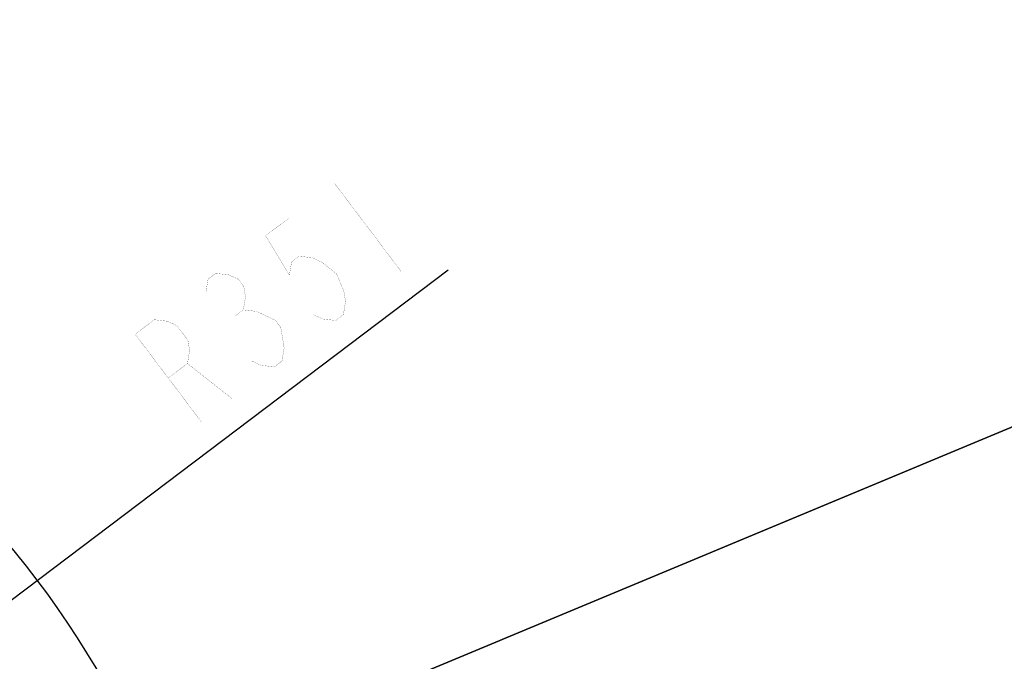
# Model space of a CAD drawing. Header units: millimetres. Extents: x 0 to 8410, y 0 to 5940.
# Tile 82 of 122: x 5145 to 5728, y 2116 to 2495. Entities that reach past the tile are written whole.
import ezdxf

# ---------------------------------------------------------------- set-up
doc = ezdxf.new("R2010")
doc.units = ezdxf.units.MM
doc.header["$LTSCALE"] = 462.55
doc.layers.get('0').update_dxf_attribs({"linetype": 'CONTINUOUS'})
doc.layers.add('204102000021_DXF_DIMENSION', color=7, linetype='CONTINUOUS')
doc.styles.get("Standard").update_dxf_attribs({"font": 'txt', "width": 0.7})
doc.dimstyles.new('DIMSTYLE_12', dxfattribs={"dimtxt": 65, "dimasz": 50, "dimexe": 1, "dimexo": 0, "dimtad": 1, "dimdsep": 46, "dimtxsty": 'Standard', "dimblk": '_FILLED', "dimblk1": '_FILLED', "dimblk2": '_FILLED', "dimcen": 0.09, "dimclrt": 5, "dimazin": 2, "dimtp": 0.5, "dimtm": 0.5, "dimtfac": 1, "dimtofl": 0, "dimtmove": 0, "dimatfit": 3, "dimldrblk": '_FILLED', "dimfxl": 0, "dimtolj": 1, "dimarcsym": 0})
doc.dimstyles.new('DIMSTYLE_13', dxfattribs={"dimtxt": 65, "dimasz": 50, "dimexe": 1, "dimexo": 0, "dimtad": 1, "dimdec": 1, "dimdsep": 46, "dimtxsty": 'Standard', "dimblk": '_FILLED', "dimblk1": '_FILLED', "dimblk2": '_FILLED', "dimcen": 0.09, "dimclrt": 5, "dimazin": 2, "dimtp": 1.2, "dimtm": 1.2, "dimtfac": 1, "dimtdec": 1, "dimtofl": 0, "dimtmove": 0, "dimatfit": 3, "dimldrblk": '_FILLED', "dimfxl": 0, "dimtolj": 1, "dimarcsym": 0})
doc.dimstyles.new('DIMSTYLE_14', dxfattribs={"dimtxt": 65, "dimasz": 50, "dimexe": 1, "dimexo": 0, "dimgap": 3.25, "dimtad": 0, "dimtih": 1, "dimtoh": 1, "dimdec": 1, "dimdsep": 46, "dimtxsty": 'Standard', "dimblk": '_FILLED', "dimblk1": '_FILLED', "dimblk2": '_FILLED', "dimcen": 0.09, "dimclrt": 5, "dimazin": 2, "dimtp": 0.5, "dimtm": 0.5, "dimtfac": 1, "dimtdec": 65535, "dimtofl": 0, "dimtmove": 0, "dimatfit": 3, "dimldrblk": '_FILLED', "dimfxl": 0, "dimtolj": 1, "dimarcsym": 0})

# ---------------------------------------------------------------- blocks, each defined once
blk = doc.blocks.new('_FILLED')
at = {"color": 0, "linetype": 'ByBlock'}
blk.add_solid([(0, 0), (-1, 0.17), (-1, -0.17)], dxfattribs=at)
blk = doc.blocks.new('*D24')
at = {"layer": '204102000021_DXF_DIMENSION', "color": 2, "linetype": 'Continuous'}
for p, q in [((4713.77, 1829.56), (5398.84, 2347.15)), ((4993.83, 2041.15), (4713.77, 1829.56)), ((4993.83, 2041.15), (4993.83, 2041.15))]:
    blk.add_line(p, q, dxfattribs=at)
at = {"layer": '204102000021_DXF_DIMENSION', "color": 2, "linetype": 'Continuous', "xscale": 50, "yscale": 50, "zscale": 50, "rotation": 217.0737599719}
blk.add_blockref('_FILLED', (4993.83, 2041.15), dxfattribs=at)
blk = doc.blocks.new('*D25')
at = {"layer": '204102000021_DXF_DIMENSION', "color": 2, "linetype": 'Continuous'}
for p, q in [((4713.77, 1829.56), (6309.86, 2495.22)), ((6057.54, 2389.99), (4713.77, 1829.56)), ((6057.54, 2389.99), (6057.54, 2389.99))]:
    blk.add_line(p, q, dxfattribs=at)
at = {"layer": '204102000021_DXF_DIMENSION', "color": 2, "linetype": 'Continuous', "xscale": 50, "yscale": 50, "zscale": 50, "rotation": 202.638452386}
blk.add_blockref('_FILLED', (6057.54, 2389.99), dxfattribs=at)
blk = doc.blocks.new('*D26')
at = {"layer": '204102000021_DXF_DIMENSION', "color": 2, "linetype": 'Continuous'}
for start, end in [(94.79143, 165), (0, 69.84377)]:
    blk.add_arc((4713.77, 1829.56), 554.1, start, end, dxfattribs=at)
for points in [[(4185.56, 2023.2), (4178.56, 1972.97), (4201.77, 2018.07)], [(5257.12, 1879.13), (5267.87, 1829.56), (5274.11, 1879.89)]]:
    blk.add_solid(points, dxfattribs=at)

msp = doc.modelspace()

# ---------------------------------------------------------------- linework, layer by layer
at = {"layer": '204102000021_DXF_DIMENSION', "color": 5, "linetype": 'Continuous', "const_width": 0.1}
for points in [[(5331.705, 2398.26), (5370.888, 2346.398)], [(5304.477, 2377.689), (5290.863, 2367.403), (5304.921, 2344.08), (5306.194, 2351.83), (5310.731, 2355.258), (5318.535, 2354.365), (5324.069, 2351.758), (5332.868, 2344.828), (5337.13, 2334.47), (5338.126, 2328.434), (5336.853, 2320.684), (5332.316, 2317.255), (5324.512, 2318.149), (5318.978, 2320.756)], [(5255.556, 2333.939), (5256.829, 2341.689), (5261.367, 2345.118), (5269.17, 2344.224), (5274.704, 2341.617), (5277.97, 2337.295), (5278.966, 2331.259), (5277.693, 2323.508), (5285.497, 2322.615), (5291.031, 2320.007), (5296.565, 2317.4), (5299.83, 2313.078), (5300.826, 2307.042), (5301.823, 2301.006), (5300.55, 2293.256), (5296.012, 2289.827), (5288.209, 2290.72), (5282.675, 2293.328)], [(5273.155, 2320.08), (5277.693, 2323.508)], [(5252.902, 2257.256), (5213.719, 2309.118), (5225.064, 2317.689), (5232.867, 2316.796), (5238.401, 2314.188), (5244.932, 2305.545), (5245.928, 2299.509), (5244.655, 2291.758), (5233.31, 2283.187)], [(5244.655, 2291.758), (5271.054, 2270.97)]]:
    msp.add_lwpolyline(points, dxfattribs=at)

# ---------------------------------------------------------------- dimensions: what is measured, and where the dimension line sits
at = {"layer": '204102000021_DXF_DIMENSION', "color": 2, "linetype": 'Continuous'}
for center, mpoint, dimstyle, picture, middle in [((4713.77352, 1829.56146), (6057.54055, 2389.99036), 'DIMSTYLE_13', '*D25', (6093.63155, 2422.64902)), ((4713.774, 1829.561), (4993.828, 2041.151), 'DIMSTYLE_12', '*D24', (5243.826, 2250.399))]:
    dim = msp.add_radius_dim(center=center, mpoint=mpoint, text='R<>', dimstyle=dimstyle, override={"dimpost": '<>'}, dxfattribs=at)
    dim.commit()
    dim.dimension.update_dxf_attribs({"geometry": picture, "text_midpoint": middle, "dimtype": 164})
dim = msp.add_angular_dim_2l(base=(4786.098, 2378.918), line1=((5262.329, 1829.561), (5267.87, 1829.561)), line2=((4183.909, 1971.538), (4178.557, 1972.972)), dimstyle='DIMSTYLE_14', dxfattribs=at)
dim.commit()
dim.dimension.update_dxf_attribs({"geometry": '*D26', "text_midpoint": (4699.991, 2346.418), "dimtype": 162})

doc.saveas('drawing.dxf')
